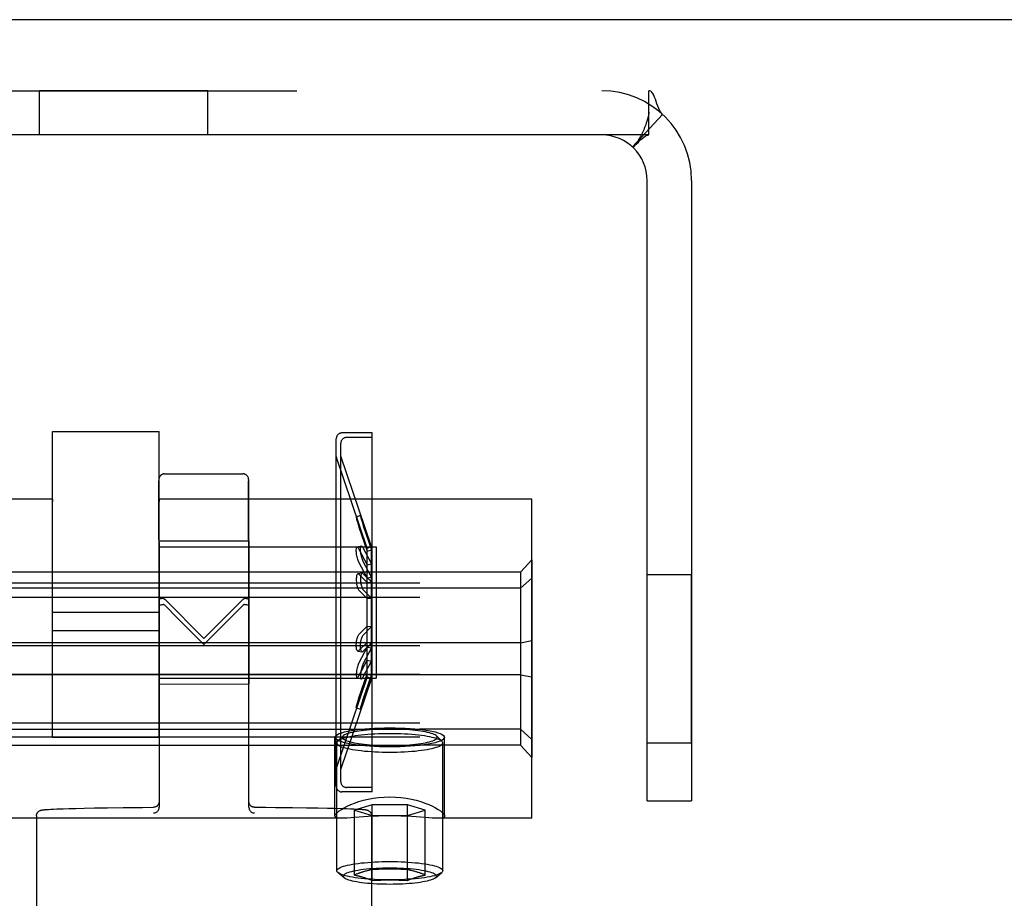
# Model space of a CAD drawing. Header units: inches. Extents: x 0 to 224, y 0 to 145.
# Tile 23 of 63: x 76.71 to 78.44, y 85.4 to 86.95. Entities that reach past the tile are written whole.
import ezdxf

# ---------------------------------------------------------------- set-up
doc = ezdxf.new("R2010")
doc.units = ezdxf.units.IN
doc.header["$LTSCALE"] = 12.302632
doc.header["$MEASUREMENT"] = 0
doc.linetypes.add('HIDDEN', pattern=[0.2, 0.1, -0.1])
doc.layers.get('0').update_dxf_attribs({"linetype": 'CONTINUOUS'})
doc.layers.add('02___PRT_ALL_AXES', color=7, linetype='CONTINUOUS')
doc.layers.add('DEFAULT_2', color=8, linetype='HIDDEN')

msp = doc.modelspace()

# ---------------------------------------------------------------- linework, layer by layer
at = {"color": 7, "linetype": 'Continuous'}
msp.add_line((144.0814, 86.9507), (44.7064, 86.9507), dxfattribs=at)
at = {"layer": '02___PRT_ALL_AXES', "color": 8, "linetype": 'HIDDEN'}
for p, q in [((76.7459, 86.7477), (76.7459, 86.8257)), ((77.0419, 86.8257), (76.7459, 86.8257)), ((77.0419, 86.7477), (77.0419, 86.8257)), ((77.0419, 86.7477), (76.7459, 86.7477)), ((77.3314, 86.2231), (77.2784, 86.2231)), ((77.3314, 86.2151), (77.2864, 86.2151)), ((77.3314, 86.2151), (77.3314, 86.2231)), ((77.3314, 85.5991), (77.3314, 86.2151)), ((77.3228, 86.0205), (77.2686, 86.18)), ((77.2764, 85.6321), (77.2764, 86.1821)), ((77.3304, 86.0231), (77.2764, 86.1821)), ((76.966, 86.1511), (77.104, 86.1512)), ((76.7689, 86.1067), (76.1126, 86.1067)), ((76.7689, 86.1067), (76.7689, 86.1024)), ((76.9564, 86.1067), (76.9564, 86.1024)), ((77.6126, 86.1067), (76.9564, 86.1067)), ((77.6126, 85.5447), (77.6126, 86.1067)), ((76.9561, 86.0331), (77.1141, 86.0332)), ((76.9561, 86.0331), (76.9562, 85.9094)), ((76.9564, 85.6871), (76.9564, 86.0226)), ((76.9564, 86.0226), (77.3384, 86.0226)), ((77.1141, 86.0332), (77.1142, 85.9095)), ((77.3228, 86.0205), (77.3304, 86.0231)), ((77.3384, 86.0226), (77.3384, 85.7916)), ((77.8159, 85.6777), (77.8159, 85.9737)), ((77.8159, 85.9737), (77.8939, 85.9737)), ((77.8939, 85.6777), (77.8939, 85.9737)), ((76.7689, 85.6871), (76.7689, 85.9453)), ((76.9564, 85.9073), (76.7689, 85.9073)), ((76.9562, 85.9094), (76.9563, 85.7811)), ((77.1142, 85.9095), (77.1143, 85.7812)), ((76.9564, 85.8745), (76.7689, 85.8745)), ((77.3228, 85.7936), (77.2686, 85.6342)), ((77.3228, 85.7936), (77.3304, 85.7911)), ((76.9563, 85.7811), (77.1143, 85.7812)), ((76.9564, 85.7916), (77.3384, 85.7916)), ((77.3304, 85.7911), (77.2764, 85.6321)), ((76.3104, 85.7014), (77.4149, 85.7014)), ((76.3104, 85.6732), (77.4149, 85.6732)), ((76.9564, 85.6871), (76.7689, 85.6871)), ((77.2661, 85.5489), (77.2661, 85.6873)), ((77.2694, 85.4524), (77.2694, 85.6774)), ((77.4559, 85.4524), (77.4559, 85.6774)), ((77.4591, 85.5489), (77.4591, 85.6873)), ((77.8159, 85.6777), (77.8939, 85.6777)), ((77.3314, 85.5911), (77.2784, 85.5911)), ((77.3314, 85.5991), (77.2864, 85.5991)), ((77.3314, 85.5911), (77.3314, 85.5991)), ((77.2798, 85.5447), (76.4455, 85.5447)), ((76.7404, 85.549), (76.7409, 84.7821)), ((77.3304, 85.5494), (77.3307, 85.1764)), ((77.6126, 85.5447), (77.4455, 85.5447))]:
    msp.add_line(p, q, dxfattribs=at)
for points in [[(77.2661, 85.6873), (77.2666, 85.689), (77.268, 85.6906), (77.2704, 85.6922), (77.2737, 85.6938), (77.2779, 85.6953), (77.2829, 85.6967), (77.2888, 85.6981), (77.2953, 85.6993), (77.3025, 85.7004), (77.3104, 85.7014)], [(77.3104, 85.7014), (77.3184, 85.7022), (77.3267, 85.7028), (77.3354, 85.7034), (77.3443, 85.7037), (77.3534, 85.704), (77.3626, 85.7041)], [(77.3626, 85.7041), (77.3719, 85.704), (77.381, 85.7037), (77.3899, 85.7034), (77.3986, 85.7028), (77.4069, 85.7022), (77.4149, 85.7014)], [(77.4149, 85.7014), (77.4228, 85.7004), (77.43, 85.6993), (77.4365, 85.6981), (77.4423, 85.6967), (77.4473, 85.6953), (77.4515, 85.6938), (77.4548, 85.6922), (77.4572, 85.6906), (77.4586, 85.689), (77.4591, 85.6873)], [(77.3104, 85.6732), (77.3025, 85.6742), (77.2953, 85.6753), (77.2888, 85.6765), (77.2829, 85.6778), (77.2779, 85.6793), (77.2737, 85.6808), (77.2704, 85.6824), (77.268, 85.684), (77.2666, 85.6856), (77.2661, 85.6873)], [(77.3626, 85.6705), (77.3534, 85.6706), (77.3443, 85.6708), (77.3354, 85.6712), (77.3267, 85.6717), (77.3184, 85.6724), (77.3104, 85.6732)], [(77.4149, 85.6732), (77.4069, 85.6724), (77.3986, 85.6717), (77.3899, 85.6712), (77.381, 85.6708), (77.3719, 85.6706), (77.3626, 85.6705)], [(77.4591, 85.6873), (77.4586, 85.6856), (77.4572, 85.684), (77.4548, 85.6824), (77.4515, 85.6808), (77.4473, 85.6793), (77.4423, 85.6778), (77.4365, 85.6765), (77.43, 85.6753), (77.4228, 85.6742), (77.4149, 85.6732)], [(77.2661, 85.5489), (77.2666, 85.5507), (77.268, 85.5528), (77.2703, 85.5551), (77.2734, 85.5577), (77.2774, 85.5604), (77.2822, 85.5632), (77.2877, 85.566), (77.2939, 85.5689), (77.3007, 85.5716), (77.3081, 85.5741), (77.3161, 85.5764), (77.3246, 85.5785), (77.3336, 85.5802), (77.343, 85.5814), (77.3527, 85.5822), (77.3626, 85.5825)], [(77.3626, 85.5825), (77.3726, 85.5822), (77.3823, 85.5814), (77.3917, 85.5802), (77.4007, 85.5785), (77.4092, 85.5764), (77.4171, 85.5741), (77.4245, 85.5716), (77.4314, 85.5688), (77.4376, 85.566), (77.4431, 85.5632), (77.4479, 85.5604), (77.4518, 85.5577), (77.455, 85.5551), (77.4573, 85.5528), (77.4587, 85.5507), (77.4591, 85.5489)], [(77.2795, 85.5447), (77.2774, 85.5447), (77.2734, 85.5449), (77.2703, 85.5454), (77.268, 85.5463), (77.2666, 85.5474), (77.2661, 85.5489)], [(77.3007, 85.5459), (77.2939, 85.5453), (77.2877, 85.5449), (77.2822, 85.5447), (77.2795, 85.5447)], [(77.3626, 85.549), (77.3527, 85.5489), (77.343, 85.5486), (77.3336, 85.5482), (77.3246, 85.5477), (77.3161, 85.5471), (77.3007, 85.5459)], [(77.4091, 85.5471), (77.4007, 85.5477), (77.3917, 85.5482), (77.3823, 85.5486), (77.3726, 85.5489), (77.3626, 85.549)], [(77.4458, 85.5447), (77.4431, 85.5447), (77.4375, 85.5449), (77.4313, 85.5453), (77.4245, 85.5459), (77.4091, 85.5471)], [(77.4591, 85.5489), (77.4587, 85.5474), (77.4573, 85.5463), (77.455, 85.5455), (77.4518, 85.5449), (77.4478, 85.5447), (77.4458, 85.5447)]]:
    msp.add_lwpolyline(points, dxfattribs=at)
at = {"layer": 'DEFAULT_2', "color": 8, "linetype": 'HIDDEN'}
for p, q in [((75.9689, 86.8257), (77.8189, 86.8257)), ((77.8189, 86.7477), (77.8189, 86.8257)), ((77.8428, 86.784), (77.79, 86.7266)), ((77.8189, 86.785), (77.8189, 86.7875)), ((77.8189, 86.7477), (75.9689, 86.7477)), ((77.8159, 85.5757), (77.8159, 86.6677)), ((77.8939, 86.6677), (77.8939, 85.5757)), ((76.7689, 85.9453), (76.7689, 86.2256)), ((76.7689, 86.2256), (76.9564, 86.2256)), ((76.9564, 85.9453), (76.9564, 86.2256)), ((77.2684, 85.6012), (77.2684, 86.2129)), ((77.2764, 85.6092), (77.2764, 86.2049)), ((77.2684, 86.1816), (77.2686, 86.18)), ((76.956, 86.141), (76.9562, 85.92)), ((77.114, 86.1411), (77.1142, 85.9201)), ((76.9562, 85.9301), (76.956, 86.1387)), ((77.1142, 85.9302), (77.114, 86.1388)), ((77.3111, 86.0776), (77.3035, 86.075)), ((77.3083, 86.0626), (77.3069, 86.0668)), ((77.3228, 86.0204), (77.3083, 86.0626)), ((77.3083, 86.0574), (77.3228, 86.0152)), ((77.3159, 86.0652), (77.3145, 86.0694)), ((77.3304, 86.023), (77.3159, 86.0652)), ((77.3159, 86.0599), (77.3304, 86.0176)), ((77.3126, 86.0237), (77.305, 86.0219)), ((77.3083, 86.0184), (77.3228, 85.9908)), ((77.3159, 86.0202), (77.3304, 85.9927)), ((77.3228, 86.0204), (77.3304, 86.023)), ((77.3228, 85.7936), (77.3228, 86.0205)), ((77.3228, 86.0152), (77.3304, 86.0176)), ((77.3304, 85.7911), (77.3304, 86.0231)), ((77.3228, 85.9679), (77.3083, 85.9954)), ((77.3304, 85.9692), (77.3159, 85.9969)), ((77.3228, 85.9908), (77.3304, 85.9927)), ((77.5926, 85.9781), (77.6126, 85.9998)), ((77.6126, 85.9998), (77.6126, 85.6515)), ((77.5926, 85.9781), (76.1326, 85.9781)), ((77.314, 85.9763), (77.3064, 85.9752)), ((77.3228, 85.9596), (77.3083, 85.9743)), ((77.3304, 85.9608), (77.3159, 85.9754)), ((77.3228, 85.9679), (77.3304, 85.9692)), ((77.5926, 85.9781), (77.5926, 85.6732)), ((77.5926, 85.9499), (77.6126, 85.9676)), ((111.8626, 85.9586), (68.8626, 85.9586)), ((77.5926, 85.9499), (76.1326, 85.9499)), ((77.3228, 85.9596), (77.3304, 85.9608)), ((111.8626, 85.9336), (68.8626, 85.9336)), ((77.3083, 85.9461), (77.3228, 85.9314)), ((77.3159, 85.9467), (77.3304, 85.932)), ((77.3228, 85.9314), (77.3304, 85.932)), ((76.9562, 85.9301), (76.9564, 85.5641)), ((77.0352, 85.8615), (76.9662, 85.9303)), ((77.1042, 85.9304), (77.0352, 85.8615)), ((77.0702, 85.8858), (77.1042, 85.92)), ((77.1144, 85.5642), (77.1142, 85.9302)), ((77.0352, 85.8508), (77.0702, 85.8858)), ((77.3083, 85.8681), (77.3228, 85.8827)), ((77.3159, 85.8674), (77.3304, 85.8822)), ((77.3228, 85.8827), (77.3304, 85.8822)), ((111.8626, 85.8481), (68.8626, 85.8481)), ((77.5926, 85.8538), (76.1326, 85.8538)), ((77.3228, 85.8545), (77.3083, 85.8399)), ((77.3228, 85.8463), (77.3083, 85.8187)), ((77.3304, 85.8533), (77.3159, 85.8388)), ((77.3304, 85.8449), (77.3159, 85.8173)), ((77.3228, 85.8545), (77.3304, 85.8533)), ((77.3228, 85.8463), (77.3304, 85.8449)), ((77.5926, 85.8538), (77.6126, 85.8578)), ((77.3064, 85.839), (77.314, 85.8379)), ((77.3083, 85.7958), (77.3228, 85.8233)), ((77.3159, 85.7939), (77.3304, 85.8214)), ((77.3228, 85.8233), (77.3304, 85.8214)), ((111.8626, 85.7979), (68.8626, 85.7979)), ((77.5926, 85.7975), (76.1326, 85.7975)), ((77.305, 85.7923), (77.3126, 85.7905)), ((77.3083, 85.7567), (77.3228, 85.799)), ((77.3159, 85.7543), (77.3304, 85.7965)), ((77.3228, 85.799), (77.3304, 85.7965)), ((77.3228, 85.7937), (77.3304, 85.7912)), ((77.5926, 85.7975), (77.6126, 85.7935)), ((77.3035, 85.7391), (77.3111, 85.7366)), ((111.8626, 85.7124), (68.8626, 85.7124)), ((77.2807, 85.6898), (77.2708, 85.6803)), ((77.5926, 85.7014), (77.4149, 85.7014)), ((77.4446, 85.6898), (77.4544, 85.6803)), ((77.5926, 85.7014), (77.6126, 85.6837)), ((111.8626, 85.6874), (68.8626, 85.6874)), ((77.5926, 85.6732), (77.4149, 85.6732)), ((77.5926, 85.6732), (77.6126, 85.6515)), ((77.2684, 85.6326), (77.2686, 85.6342)), ((77.3315, 85.5686), (77.3003, 85.5593)), ((77.3315, 85.4355), (77.3315, 85.5686)), ((77.3938, 85.5686), (77.3315, 85.5686)), ((77.3938, 85.4355), (77.3938, 85.5686)), ((77.425, 85.5593), (77.3938, 85.5686)), ((77.8159, 85.5757), (77.8939, 85.5757)), ((76.7618, 85.5605), (76.7656, 85.5607)), ((76.7656, 85.5607), (76.7703, 85.5609)), ((76.7795, 85.5613), (76.7875, 85.5616)), ((76.7875, 85.5616), (76.7973, 85.5619)), ((76.7973, 85.5619), (76.8095, 85.5622)), ((76.8095, 85.5622), (76.8244, 85.5625)), ((76.8244, 85.5625), (76.8428, 85.5629)), ((76.8428, 85.5629), (76.8653, 85.5632)), ((77.1612, 85.5639), (77.1914, 85.5636)), ((77.1914, 85.5636), (77.2161, 85.5633)), ((77.2161, 85.5633), (77.2363, 85.563)), ((77.2363, 85.563), (77.2528, 85.5627)), ((77.2528, 85.5627), (77.2662, 85.5624)), ((77.2662, 85.5624), (77.2772, 85.5621)), ((77.2772, 85.5621), (77.2861, 85.5618)), ((77.2861, 85.5618), (77.2934, 85.5616)), ((77.2934, 85.5616), (77.2993, 85.5613)), ((77.2993, 85.5613), (77.3041, 85.5611)), ((77.3003, 85.4449), (77.3003, 85.5593)), ((77.3003, 85.5593), (77.3315, 85.5499)), ((77.3315, 85.5499), (77.3938, 85.5499)), ((77.3938, 85.5499), (77.425, 85.5593)), ((77.425, 85.4449), (77.425, 85.5593)), ((77.2824, 85.4398), (77.2713, 85.4492)), ((77.4429, 85.4398), (77.454, 85.4492))]:
    msp.add_line(p, q, dxfattribs=at)
for points in [[(77.8303, 86.8107), (77.8289, 86.8143), (77.8275, 86.8177), (77.8259, 86.8206), (77.8242, 86.823), (77.8224, 86.8246), (77.8207, 86.8254), (77.8189, 86.8257)], [(77.8428, 86.784), (77.8403, 86.7868), (77.8381, 86.7902), (77.8362, 86.7941), (77.8345, 86.7984), (77.833, 86.8026), (77.8303, 86.8107)], [(77.8189, 86.7875), (77.8189, 86.7875), (77.819, 86.7877), (77.8189, 86.7875), (77.8189, 86.7871), (77.8188, 86.7866), (77.8187, 86.7859), (77.8186, 86.7851), (77.8184, 86.7842), (77.8183, 86.7833), (77.8181, 86.7823), (77.8179, 86.7814), (77.8176, 86.7804), (77.8174, 86.7794), (77.8171, 86.7784), (77.8169, 86.7774), (77.8166, 86.7763), (77.8163, 86.7753), (77.816, 86.7743), (77.8157, 86.7732), (77.8154, 86.7721), (77.8151, 86.7711), (77.8147, 86.77), (77.8143, 86.7689), (77.814, 86.7678), (77.8136, 86.7667), (77.8132, 86.7655), (77.8127, 86.7644), (77.8123, 86.7632), (77.8118, 86.762), (77.8113, 86.7607), (77.8108, 86.7594), (77.8103, 86.7581), (77.8097, 86.7569), (77.8092, 86.7556), (77.8086, 86.7544), (77.8081, 86.7532), (77.8075, 86.752), (77.807, 86.7508), (77.8064, 86.7497), (77.8058, 86.7486), (77.8053, 86.7475), (77.8047, 86.7464), (77.8042, 86.7453), (77.8036, 86.7443), (77.803, 86.7433), (77.8025, 86.7423), (77.8019, 86.7414), (77.8014, 86.7404), (77.8008, 86.7395), (77.8003, 86.7386), (77.7997, 86.7378), (77.7992, 86.737), (77.7987, 86.7362), (77.7982, 86.7356), (77.7979, 86.735), (77.7977, 86.7349)], [(77.7967, 86.7314), (77.8004, 86.7352), (77.8025, 86.7374), (77.8048, 86.7395), (77.8072, 86.7417), (77.8097, 86.7437), (77.8122, 86.7454), (77.8146, 86.7466), (77.8168, 86.7474), (77.8189, 86.7477)], [(77.79, 86.7266), (77.7906, 86.7264), (77.7913, 86.7266), (77.7923, 86.7273), (77.7935, 86.7283), (77.795, 86.7297), (77.7967, 86.7314)], [(77.7977, 86.7349), (77.7976, 86.7347), (77.7975, 86.7346), (77.7976, 86.7347), (77.7978, 86.7349), (77.7982, 86.7354), (77.7986, 86.7359), (77.7991, 86.7365)], [(77.3035, 86.075), (77.3035, 86.075), (77.3035, 86.0748), (77.3035, 86.0742), (77.3037, 86.0734), (77.3039, 86.0724), (77.3042, 86.0711), (77.3046, 86.0696), (77.3051, 86.0678), (77.3056, 86.0659), (77.3062, 86.0639), (77.3069, 86.0618), (77.3076, 86.0596), (77.3083, 86.0574)], [(77.3069, 86.0668), (77.3062, 86.0687), (77.3056, 86.0704), (77.3051, 86.0718), (77.3046, 86.073), (77.3042, 86.074), (77.3039, 86.0746), (77.3037, 86.0749), (77.3035, 86.075)], [(77.3111, 86.0776), (77.3111, 86.0775), (77.3111, 86.0773), (77.3111, 86.0768), (77.3113, 86.076), (77.3115, 86.0749), (77.3118, 86.0736), (77.3122, 86.0721), (77.3127, 86.0703), (77.3132, 86.0684), (77.3138, 86.0664), (77.3145, 86.0643), (77.3152, 86.0621), (77.3159, 86.0599)], [(77.3145, 86.0694), (77.3138, 86.0712), (77.3132, 86.0729), (77.3126, 86.0744), (77.3122, 86.0756), (77.3118, 86.0765), (77.3115, 86.0771), (77.3112, 86.0775), (77.3111, 86.0776)], [(77.3083, 85.9954), (77.3076, 85.997), (77.3069, 85.9987), (77.3062, 86.0006), (77.3056, 86.0027), (77.3051, 86.0048), (77.3046, 86.0069), (77.3042, 86.0091), (77.3039, 86.0111), (77.3037, 86.0131), (77.3035, 86.015), (77.3035, 86.0166), (77.3035, 86.0181), (77.3037, 86.0194), (77.3039, 86.0204), (77.3042, 86.0212), (77.3046, 86.0217), (77.305, 86.0219)], [(77.305, 86.0219), (77.3051, 86.0219), (77.3056, 86.0218), (77.3062, 86.0214), (77.3069, 86.0207), (77.3076, 86.0197), (77.3083, 86.0184)], [(77.3159, 85.9969), (77.3152, 85.9984), (77.3145, 86.0002), (77.3138, 86.0021), (77.3132, 86.0042), (77.3126, 86.0063), (77.3122, 86.0085), (77.3118, 86.0106), (77.3115, 86.0127), (77.3112, 86.0147), (77.3111, 86.0166), (77.3111, 86.0183), (77.3111, 86.0198), (77.3113, 86.0211), (77.3115, 86.0222), (77.3118, 86.0229), (77.3122, 86.0235), (77.3126, 86.0237)], [(77.3126, 86.0237), (77.3127, 86.0237), (77.3132, 86.0236), (77.3138, 86.0232), (77.3145, 86.0225), (77.3152, 86.0215), (77.3159, 86.0202)], [(77.3064, 85.9752), (77.3062, 85.9751), (77.3056, 85.9748), (77.3051, 85.9741), (77.3046, 85.9732), (77.3042, 85.972), (77.3039, 85.9705), (77.3037, 85.9689), (77.3035, 85.9671), (77.3035, 85.9652), (77.3035, 85.9632), (77.3037, 85.9611), (77.3039, 85.959), (77.3042, 85.957), (77.3046, 85.9549), (77.3051, 85.953), (77.3056, 85.9512), (77.3062, 85.9496), (77.3069, 85.9482), (77.3076, 85.947), (77.3083, 85.9461)], [(77.3083, 85.9743), (77.3076, 85.9749), (77.3069, 85.9752), (77.3064, 85.9752)], [(77.314, 85.9763), (77.3138, 85.9762), (77.3132, 85.9758), (77.3126, 85.9751), (77.3122, 85.9742), (77.3118, 85.973), (77.3115, 85.9715), (77.3112, 85.9698), (77.3111, 85.968), (77.3111, 85.9661), (77.3111, 85.964), (77.3113, 85.9619), (77.3115, 85.9598), (77.3118, 85.9577), (77.3122, 85.9557), (77.3127, 85.9537), (77.3132, 85.9519), (77.3138, 85.9503), (77.3145, 85.9488), (77.3152, 85.9477), (77.3159, 85.9467)], [(77.3159, 85.9754), (77.3152, 85.976), (77.3145, 85.9763), (77.314, 85.9763)], [(76.9638, 85.9315), (76.9617, 85.9314), (76.9598, 85.9312), (76.9583, 85.931), (76.9571, 85.9307), (76.9564, 85.9304), (76.9562, 85.9301)], [(76.9638, 85.9315), (76.9642, 85.9314), (76.9646, 85.9314), (76.965, 85.9312), (76.9654, 85.9309), (76.9658, 85.9307), (76.9662, 85.9303)], [(77.1042, 85.9304), (77.1046, 85.9308), (77.1049, 85.931), (77.1054, 85.9313), (77.1058, 85.9314), (77.1062, 85.9315), (77.1066, 85.9316)], [(77.1142, 85.9302), (77.1139, 85.9305), (77.1132, 85.9308), (77.1121, 85.9311), (77.1105, 85.9313), (77.1087, 85.9315), (77.1066, 85.9316)], [(76.9562, 85.92), (76.9564, 85.9203), (76.9571, 85.9205), (76.9583, 85.9207), (76.9598, 85.9208), (76.9617, 85.921), (76.9638, 85.921)], [(76.9662, 85.9199), (76.9658, 85.9202), (76.9654, 85.9205), (76.965, 85.9207), (76.9646, 85.9209), (76.9642, 85.921), (76.9638, 85.921)], [(76.9662, 85.9199), (76.9888, 85.8972), (77.0352, 85.8508)], [(77.1066, 85.9211), (77.1062, 85.9211), (77.1058, 85.921), (77.1054, 85.9208), (77.1049, 85.9206), (77.1046, 85.9203), (77.1042, 85.92)], [(77.1066, 85.9211), (77.1087, 85.9211), (77.1105, 85.9209), (77.1121, 85.9208), (77.1132, 85.9206), (77.1139, 85.9204), (77.1142, 85.9201)], [(77.3064, 85.839), (77.3062, 85.839), (77.3056, 85.8394), (77.3051, 85.84), (77.3046, 85.841), (77.3042, 85.8422), (77.3039, 85.8436), (77.3037, 85.8452), (77.3035, 85.847), (77.3035, 85.8489), (77.3035, 85.851), (77.3037, 85.853), (77.3039, 85.8551), (77.3042, 85.8572), (77.3046, 85.8592), (77.3051, 85.8611), (77.3056, 85.8629), (77.3062, 85.8646), (77.3069, 85.866), (77.3076, 85.8671), (77.3083, 85.8681)], [(77.314, 85.8379), (77.3138, 85.8379), (77.3132, 85.8383), (77.3126, 85.839), (77.3122, 85.84), (77.3118, 85.8412), (77.3115, 85.8426), (77.3112, 85.8443), (77.3111, 85.8461), (77.3111, 85.8481), (77.3111, 85.8501), (77.3113, 85.8522), (77.3115, 85.8543), (77.3118, 85.8564), (77.3122, 85.8585), (77.3127, 85.8604), (77.3132, 85.8622), (77.3138, 85.8639), (77.3145, 85.8653), (77.3152, 85.8665), (77.3159, 85.8674)], [(77.3083, 85.8399), (77.3076, 85.8393), (77.3069, 85.839), (77.3064, 85.839)], [(77.3159, 85.8388), (77.3152, 85.8382), (77.3145, 85.8379), (77.314, 85.8379)], [(77.3083, 85.8187), (77.3076, 85.8172), (77.3069, 85.8154), (77.3062, 85.8135), (77.3056, 85.8115), (77.3051, 85.8094), (77.3046, 85.8072), (77.3042, 85.8051), (77.3039, 85.803), (77.3037, 85.801), (77.3035, 85.7992), (77.3035, 85.7975), (77.3035, 85.796), (77.3037, 85.7947), (77.3039, 85.7937), (77.3042, 85.7929), (77.3046, 85.7925), (77.305, 85.7923)], [(77.3159, 85.8173), (77.3152, 85.8157), (77.3145, 85.814), (77.3138, 85.812), (77.3132, 85.81), (77.3126, 85.8078), (77.3122, 85.8057), (77.3118, 85.8035), (77.3115, 85.8014), (77.3112, 85.7994), (77.3111, 85.7976), (77.3111, 85.7959), (77.3111, 85.7943), (77.3113, 85.793), (77.3115, 85.792), (77.3118, 85.7912), (77.3122, 85.7907), (77.3126, 85.7905)], [(77.3228, 85.7937), (77.3076, 85.7494), (77.3069, 85.7474), (77.3062, 85.7455), (77.3056, 85.7438), (77.3051, 85.7423), (77.3046, 85.7411), (77.3042, 85.7402), (77.3039, 85.7395), (77.3037, 85.7392), (77.3035, 85.7391)], [(77.305, 85.7923), (77.3051, 85.7923), (77.3056, 85.7923), (77.3062, 85.7928), (77.3069, 85.7935), (77.3076, 85.7945), (77.3083, 85.7958)], [(77.3126, 85.7905), (77.3127, 85.7905), (77.3132, 85.7905), (77.3138, 85.7909), (77.3145, 85.7916), (77.3152, 85.7926), (77.3159, 85.7939)], [(77.3304, 85.7912), (77.3152, 85.7468), (77.3145, 85.7448), (77.3138, 85.7429), (77.3132, 85.7412), (77.3126, 85.7398), (77.3122, 85.7386), (77.3118, 85.7376), (77.3115, 85.737), (77.3112, 85.7367), (77.3111, 85.7366)], [(77.3035, 85.7391), (77.3035, 85.7391), (77.3035, 85.7394), (77.3035, 85.7399), (77.3037, 85.7407), (77.3039, 85.7418), (77.3042, 85.7431), (77.3046, 85.7446), (77.3051, 85.7463), (77.3056, 85.7482), (77.3062, 85.7502), (77.3069, 85.7524), (77.3076, 85.7545), (77.3083, 85.7567)], [(77.3111, 85.7366), (77.3111, 85.7366), (77.3111, 85.7368), (77.3111, 85.7374), (77.3113, 85.7382), (77.3115, 85.7392), (77.3118, 85.7405), (77.3122, 85.7421), (77.3127, 85.7438), (77.3132, 85.7457), (77.3138, 85.7478), (77.3145, 85.7499), (77.3152, 85.752), (77.3159, 85.7543)], [(77.3626, 85.6936), (77.356, 85.6936), (77.3494, 85.6935), (77.3429, 85.6933), (77.3365, 85.693), (77.3302, 85.6926), (77.324, 85.6922), (77.318, 85.6917), (77.3123, 85.6911), (77.3068, 85.6904), (77.3016, 85.6897), (77.2967, 85.6889), (77.2922, 85.6881), (77.288, 85.6872), (77.2842, 85.6862), (77.2808, 85.6852), (77.2778, 85.6842), (77.2753, 85.6831), (77.2732, 85.682), (77.2715, 85.6809), (77.2708, 85.6803)], [(77.2807, 85.6898), (77.2802, 85.6894), (77.2796, 85.6883), (77.2794, 85.6873), (77.2796, 85.6863), (77.2802, 85.6852), (77.2813, 85.6842), (77.2828, 85.6832), (77.2846, 85.6822), (77.2869, 85.6813), (77.2896, 85.6804), (77.2926, 85.6795), (77.296, 85.6786), (77.2998, 85.6778), (77.3038, 85.6771), (77.3082, 85.6764), (77.3128, 85.6757), (77.3177, 85.6751), (77.3228, 85.6746), (77.3281, 85.6741), (77.3336, 85.6737), (77.3393, 85.6734), (77.345, 85.6732), (77.3509, 85.673), (77.3567, 85.6729), (77.3626, 85.6728)], [(77.3626, 85.7018), (77.3567, 85.7017), (77.3509, 85.7016), (77.345, 85.7014), (77.3393, 85.7012), (77.3336, 85.7008), (77.3281, 85.7005), (77.3228, 85.7), (77.3177, 85.6995), (77.3128, 85.6989), (77.3082, 85.6982), (77.3038, 85.6975), (77.2998, 85.6968), (77.296, 85.696), (77.2926, 85.6951), (77.2896, 85.6942), (77.2869, 85.6933), (77.2846, 85.6924), (77.2828, 85.6914), (77.2813, 85.6904), (77.2807, 85.6898)], [(77.4446, 85.6898), (77.444, 85.6904), (77.4425, 85.6914), (77.4406, 85.6924), (77.4383, 85.6933), (77.4357, 85.6942), (77.4326, 85.6951), (77.4292, 85.696), (77.4255, 85.6968), (77.4214, 85.6975), (77.4171, 85.6982), (77.4125, 85.6989), (77.4076, 85.6995), (77.4024, 85.7), (77.3971, 85.7005), (77.3916, 85.7008), (77.386, 85.7012), (77.3802, 85.7014), (77.3744, 85.7016), (77.3685, 85.7017), (77.3626, 85.7018)], [(77.4544, 85.6803), (77.4537, 85.6809), (77.4521, 85.682), (77.45, 85.6831), (77.4474, 85.6842), (77.4444, 85.6852), (77.441, 85.6862), (77.4372, 85.6872), (77.4331, 85.6881), (77.4285, 85.6889), (77.4236, 85.6897), (77.4184, 85.6904), (77.413, 85.6911), (77.4072, 85.6917), (77.4013, 85.6922), (77.3951, 85.6926), (77.3888, 85.693), (77.3823, 85.6933), (77.3758, 85.6935), (77.3692, 85.6936), (77.3626, 85.6936)], [(77.3626, 85.6728), (77.3685, 85.6729), (77.3744, 85.673), (77.3802, 85.6732), (77.386, 85.6734), (77.3916, 85.6737), (77.3971, 85.6741), (77.4024, 85.6746), (77.4076, 85.6751), (77.4125, 85.6757), (77.4171, 85.6764), (77.4214, 85.6771), (77.4255, 85.6778), (77.4292, 85.6786), (77.4326, 85.6795), (77.4357, 85.6804), (77.4383, 85.6813), (77.4406, 85.6822), (77.4425, 85.6832), (77.444, 85.6842), (77.445, 85.6852), (77.4457, 85.6863), (77.4459, 85.6873), (77.4457, 85.6883), (77.445, 85.6894), (77.4446, 85.6898)], [(77.2708, 85.6803), (77.2703, 85.6798), (77.2696, 85.6786), (77.2694, 85.6774)], [(77.2694, 85.6774), (77.2696, 85.6763), (77.2703, 85.6751), (77.2715, 85.674), (77.2732, 85.6729), (77.2753, 85.6718), (77.2778, 85.6707), (77.2808, 85.6697), (77.2842, 85.6687), (77.288, 85.6677), (77.2922, 85.6668), (77.2967, 85.666), (77.3016, 85.6652), (77.3068, 85.6645), (77.3123, 85.6638), (77.318, 85.6632), (77.324, 85.6627), (77.3302, 85.6623), (77.3365, 85.6619), (77.3429, 85.6616), (77.3494, 85.6614), (77.356, 85.6613), (77.3626, 85.6613)], [(77.3626, 85.6613), (77.3692, 85.6613), (77.3758, 85.6614), (77.3823, 85.6616), (77.3888, 85.6619), (77.3951, 85.6623), (77.4013, 85.6627), (77.4072, 85.6632), (77.413, 85.6638), (77.4184, 85.6645), (77.4236, 85.6652), (77.4285, 85.666), (77.4331, 85.6668), (77.4372, 85.6677), (77.441, 85.6687), (77.4444, 85.6697), (77.4474, 85.6707), (77.45, 85.6718), (77.4521, 85.6729), (77.4537, 85.674), (77.4549, 85.6751), (77.4556, 85.6763), (77.4559, 85.6774)], [(77.4559, 85.6774), (77.4556, 85.6786), (77.4549, 85.6798), (77.4544, 85.6803)], [(76.9563, 85.5724), (76.956, 85.5715), (76.9555, 85.57), (76.9547, 85.5686), (76.9538, 85.5674), (76.9526, 85.5663), (76.9513, 85.5654), (76.9498, 85.5647), (76.9482, 85.5642), (76.9465, 85.5641), (76.9464, 85.5641)], [(76.9563, 85.5724), (76.9561, 85.5717), (76.9557, 85.5705), (76.9552, 85.5693), (76.9545, 85.5682), (76.9536, 85.5672), (76.9527, 85.5663), (76.9516, 85.5656), (76.9504, 85.5649), (76.9491, 85.5645), (76.9478, 85.5642), (76.9464, 85.5641)], [(76.9564, 85.5742), (76.9563, 85.5729), (76.9563, 85.5724)], [(77.1146, 85.5725), (77.1145, 85.573), (77.1144, 85.5743)], [(77.1244, 85.5642), (77.1231, 85.5643), (77.1217, 85.5646), (77.1204, 85.565), (77.1193, 85.5657), (77.1182, 85.5664), (77.1172, 85.5673), (77.1164, 85.5683), (77.1157, 85.5694), (77.1151, 85.5706), (77.1147, 85.5718), (77.1146, 85.5725)], [(77.1245, 85.5642), (77.1228, 85.5643), (77.1212, 85.5648), (77.1197, 85.5654), (77.1184, 85.5663), (77.1172, 85.5674), (77.1162, 85.5686), (77.1154, 85.57), (77.1148, 85.5714), (77.1146, 85.5725)], [(76.7404, 85.549), (76.7406, 85.551), (76.7412, 85.5528), (76.742, 85.5544), (76.7429, 85.5557), (76.7438, 85.5566), (76.7447, 85.5573), (76.7457, 85.5579), (76.7467, 85.5584), (76.7474, 85.5587), (76.748, 85.5589), (76.7486, 85.559), (76.7491, 85.5592), (76.7497, 85.5593), (76.7502, 85.5594), (76.7508, 85.5595), (76.7514, 85.5596), (76.752, 85.5596), (76.7527, 85.5597), (76.7535, 85.5598), (76.7543, 85.5599), (76.7553, 85.56), (76.7563, 85.5601), (76.7575, 85.5602), (76.7588, 85.5603), (76.7602, 85.5604), (76.7618, 85.5605)], [(76.7703, 85.5609), (76.7761, 85.5612), (76.7795, 85.5613)], [(76.8653, 85.5632), (76.893, 85.5636), (76.9091, 85.5638), (76.9269, 85.5639), (76.9464, 85.5641)], [(76.9464, 85.5542), (76.9478, 85.5543), (76.9491, 85.5545), (76.9504, 85.555), (76.9516, 85.5556), (76.9527, 85.5563), (76.9536, 85.5572), (76.9545, 85.5582), (76.9552, 85.5592), (76.9557, 85.5604), (76.9561, 85.5616), (76.9563, 85.5628), (76.9564, 85.5641)], [(77.1144, 85.5642), (77.1145, 85.5629), (77.1147, 85.5617), (77.1151, 85.5605), (77.1157, 85.5594), (77.1164, 85.5583), (77.1172, 85.5573), (77.1182, 85.5564), (77.1193, 85.5557), (77.1205, 85.5551), (77.1217, 85.5546), (77.1231, 85.5544), (77.1244, 85.5543)], [(77.1245, 85.5642), (77.1437, 85.5641), (77.1612, 85.5639)], [(77.3041, 85.5611), (77.308, 85.5609), (77.3096, 85.5608), (77.3111, 85.5607), (77.3125, 85.5606), (77.3137, 85.5605), (77.3148, 85.5604), (77.3157, 85.5604), (77.3166, 85.5603), (77.3174, 85.5602), (77.3182, 85.5601), (77.3188, 85.56), (77.3194, 85.56), (77.32, 85.5599), (77.3205, 85.5598), (77.321, 85.5597), (77.3215, 85.5596), (77.322, 85.5595), (77.3226, 85.5593), (77.3232, 85.5592), (77.3238, 85.5589), (77.3245, 85.5586), (77.3254, 85.5581), (77.3263, 85.5575), (77.3271, 85.5568), (77.328, 85.556), (77.3289, 85.5548), (77.3297, 85.5532), (77.3302, 85.5514), (77.3304, 85.5494)], [(77.2694, 85.4524), (77.2696, 85.4536), (77.2703, 85.4547), (77.2715, 85.4559), (77.2732, 85.457), (77.2753, 85.4581), (77.2778, 85.4592), (77.2808, 85.4602), (77.2842, 85.4612), (77.288, 85.4621), (77.2922, 85.463), (77.2967, 85.4639), (77.3016, 85.4647), (77.3067, 85.4654), (77.3122, 85.4661), (77.3179, 85.4666), (77.3239, 85.4672), (77.33, 85.4676), (77.3364, 85.468), (77.3428, 85.4683), (77.3494, 85.4685), (77.356, 85.4686), (77.3626, 85.4686)], [(77.3626, 85.4686), (77.3693, 85.4686), (77.3759, 85.4685), (77.3824, 85.4683), (77.3889, 85.468), (77.3952, 85.4676), (77.4014, 85.4672), (77.4073, 85.4666), (77.413, 85.4661), (77.4185, 85.4654), (77.4237, 85.4647), (77.4286, 85.4639), (77.4331, 85.463), (77.4373, 85.4621), (77.4411, 85.4612), (77.4445, 85.4602), (77.4475, 85.4592), (77.45, 85.4581), (77.4521, 85.457), (77.4537, 85.4559), (77.4549, 85.4547), (77.4556, 85.4536), (77.4559, 85.4524)], [(77.2713, 85.4492), (77.2703, 85.4501), (77.2696, 85.4513), (77.2694, 85.4524)], [(77.3626, 85.4362), (77.356, 85.4363), (77.3494, 85.4364), (77.3428, 85.4366), (77.3364, 85.4369), (77.33, 85.4373), (77.3239, 85.4377), (77.3179, 85.4382), (77.3122, 85.4388), (77.3067, 85.4395), (77.3016, 85.4402), (77.2967, 85.441), (77.2922, 85.4418), (77.288, 85.4427), (77.2842, 85.4437), (77.2808, 85.4447), (77.2778, 85.4457), (77.2753, 85.4468), (77.2732, 85.4479), (77.2715, 85.449), (77.2713, 85.4492)], [(77.4446, 85.4427), (77.4443, 85.4437), (77.4437, 85.4448), (77.4425, 85.4458), (77.4409, 85.4469), (77.4389, 85.4479), (77.4365, 85.4488), (77.4336, 85.4498), (77.4303, 85.4507), (77.4267, 85.4515), (77.4227, 85.4524), (77.4184, 85.4531), (77.4137, 85.4538), (77.4088, 85.4544), (77.4036, 85.455), (77.3982, 85.4555), (77.3926, 85.4559), (77.3868, 85.4563), (77.3809, 85.4565), (77.3748, 85.4567), (77.3688, 85.4569), (77.3626, 85.4569), (77.3565, 85.4569), (77.3504, 85.4567), (77.3444, 85.4565), (77.3385, 85.4563), (77.3327, 85.4559), (77.3271, 85.4555), (77.3217, 85.455), (77.3165, 85.4544), (77.3115, 85.4538), (77.3069, 85.4531), (77.3026, 85.4524), (77.2986, 85.4515), (77.2949, 85.4507), (77.2917, 85.4498), (77.2888, 85.4488), (77.2864, 85.4479), (77.2843, 85.4469), (77.2827, 85.4458), (77.2816, 85.4448), (77.2809, 85.4437), (77.2807, 85.4427)], [(77.3315, 85.4543), (77.3296, 85.4539), (77.3277, 85.4535), (77.3259, 85.4531), (77.3242, 85.4527), (77.3225, 85.4522), (77.3209, 85.4518), (77.3194, 85.4514), (77.318, 85.451), (77.3166, 85.4506), (77.3154, 85.4502), (77.3142, 85.4499), (77.3131, 85.4495), (77.312, 85.4492), (77.3109, 85.4488), (77.3099, 85.4485), (77.3088, 85.4481), (77.3078, 85.4477), (77.3067, 85.4474), (77.3056, 85.447), (77.3046, 85.4466), (77.3035, 85.4462), (77.3024, 85.4457), (77.3013, 85.4453), (77.3003, 85.4449)], [(77.3938, 85.4543), (77.3899, 85.4545), (77.386, 85.4546), (77.3821, 85.4548), (77.3783, 85.4549), (77.3744, 85.455), (77.3705, 85.455), (77.3666, 85.455), (77.3626, 85.4551), (77.3587, 85.455), (77.3548, 85.455), (77.3509, 85.455), (77.347, 85.4549), (77.3431, 85.4548), (77.3393, 85.4546), (77.3354, 85.4545), (77.3315, 85.4543)], [(77.454, 85.4492), (77.4537, 85.449), (77.4521, 85.4479), (77.45, 85.4468), (77.4475, 85.4457), (77.4445, 85.4447), (77.4411, 85.4437), (77.4373, 85.4427), (77.4331, 85.4418), (77.4286, 85.441), (77.4237, 85.4402), (77.4185, 85.4395), (77.413, 85.4388), (77.4073, 85.4382), (77.4014, 85.4377), (77.3952, 85.4373), (77.3889, 85.4369), (77.3824, 85.4366), (77.3759, 85.4364), (77.3693, 85.4363), (77.3626, 85.4362)], [(77.425, 85.4449), (77.4239, 85.4453), (77.4229, 85.4457), (77.4218, 85.4462), (77.4207, 85.4466), (77.4196, 85.447), (77.4186, 85.4474), (77.4175, 85.4477), (77.4164, 85.4481), (77.4154, 85.4485), (77.4143, 85.4488), (77.4133, 85.4492), (77.4122, 85.4495), (77.411, 85.4499), (77.4099, 85.4502), (77.4086, 85.4506), (77.4073, 85.451), (77.4058, 85.4514), (77.4043, 85.4518), (77.4027, 85.4522), (77.4011, 85.4527), (77.3993, 85.4531), (77.3975, 85.4535), (77.3957, 85.4539), (77.3938, 85.4543)], [(77.4559, 85.4524), (77.4556, 85.4513), (77.4549, 85.4501), (77.454, 85.4492)], [(77.2824, 85.4398), (77.2815, 85.4406), (77.2809, 85.4417), (77.2807, 85.4427)], [(77.3626, 85.4284), (77.3568, 85.4285), (77.351, 85.4286), (77.3452, 85.4288), (77.3395, 85.429), (77.334, 85.4293), (77.3286, 85.4297), (77.3234, 85.4302), (77.3183, 85.4307), (77.3135, 85.4313), (77.309, 85.4319), (77.3047, 85.4326), (77.3007, 85.4334), (77.297, 85.4341), (77.2937, 85.435), (77.2907, 85.4359), (77.2881, 85.4368), (77.2859, 85.4377), (77.284, 85.4387), (77.2826, 85.4396), (77.2824, 85.4398)], [(77.3003, 85.4449), (77.3013, 85.4447), (77.3024, 85.4445), (77.3035, 85.4442), (77.3046, 85.444), (77.3056, 85.4437), (77.3067, 85.4435), (77.3078, 85.4432), (77.3088, 85.443), (77.3099, 85.4427), (77.3109, 85.4424), (77.312, 85.4421), (77.3131, 85.4418), (77.3142, 85.4415), (77.3154, 85.4411), (77.3167, 85.4408), (77.318, 85.4403), (77.3194, 85.4399), (77.3209, 85.4394), (77.3225, 85.4388), (77.3242, 85.4383), (77.3259, 85.4376), (77.3277, 85.437), (77.3296, 85.4363), (77.3315, 85.4355)], [(77.3315, 85.4355), (77.3354, 85.4357), (77.3393, 85.4359), (77.3431, 85.436), (77.347, 85.4361), (77.3509, 85.4362), (77.3548, 85.4363), (77.3587, 85.4363), (77.3626, 85.4363), (77.3666, 85.4363), (77.3705, 85.4363), (77.3744, 85.4362), (77.3783, 85.4361), (77.3821, 85.436), (77.386, 85.4359), (77.3899, 85.4357), (77.3938, 85.4355)], [(77.4429, 85.4398), (77.4427, 85.4396), (77.4412, 85.4387), (77.4394, 85.4377), (77.4372, 85.4368), (77.4345, 85.4359), (77.4316, 85.435), (77.4282, 85.4341), (77.4246, 85.4334), (77.4206, 85.4326), (77.4163, 85.4319), (77.4117, 85.4313), (77.4069, 85.4307), (77.4019, 85.4302), (77.3967, 85.4297), (77.3913, 85.4293), (77.3857, 85.429), (77.38, 85.4288), (77.3743, 85.4286), (77.3685, 85.4285), (77.3626, 85.4284)], [(77.3938, 85.4355), (77.3957, 85.4363), (77.3975, 85.437), (77.3993, 85.4376), (77.4011, 85.4383), (77.4027, 85.4389), (77.4043, 85.4394), (77.4058, 85.4399), (77.4073, 85.4403), (77.4086, 85.4408), (77.4099, 85.4411), (77.411, 85.4415), (77.4122, 85.4418), (77.4133, 85.4421), (77.4143, 85.4424), (77.4154, 85.4427), (77.4164, 85.443), (77.4175, 85.4432), (77.4186, 85.4435), (77.4196, 85.4437), (77.4207, 85.444), (77.4218, 85.4442), (77.4229, 85.4445), (77.4239, 85.4447), (77.425, 85.4449)], [(77.4446, 85.4427), (77.4444, 85.4417), (77.4437, 85.4406), (77.4429, 85.4398)]]:
    msp.add_lwpolyline(points, dxfattribs=at)
for centre, radius, start, end in [((77.7359, 86.6677), 0.158, 0, 90), ((77.7359, 86.6677), 0.08, 0, 90), ((77.2784, 86.2131), 0.01, 90, 180), ((77.2864, 86.2051), 0.01, 90, 180), ((76.966, 86.1411), 0.01, 90.0388, 180.0388), ((77.104, 86.1412), 0.01, 0.0388, 90.0388), ((77.2864, 85.6091), 0.01, 180, 270), ((77.2784, 85.6011), 0.01, 180, 270)]:
    msp.add_arc(centre, radius, start, end, dxfattribs=at)

doc.saveas('drawing.dxf')
